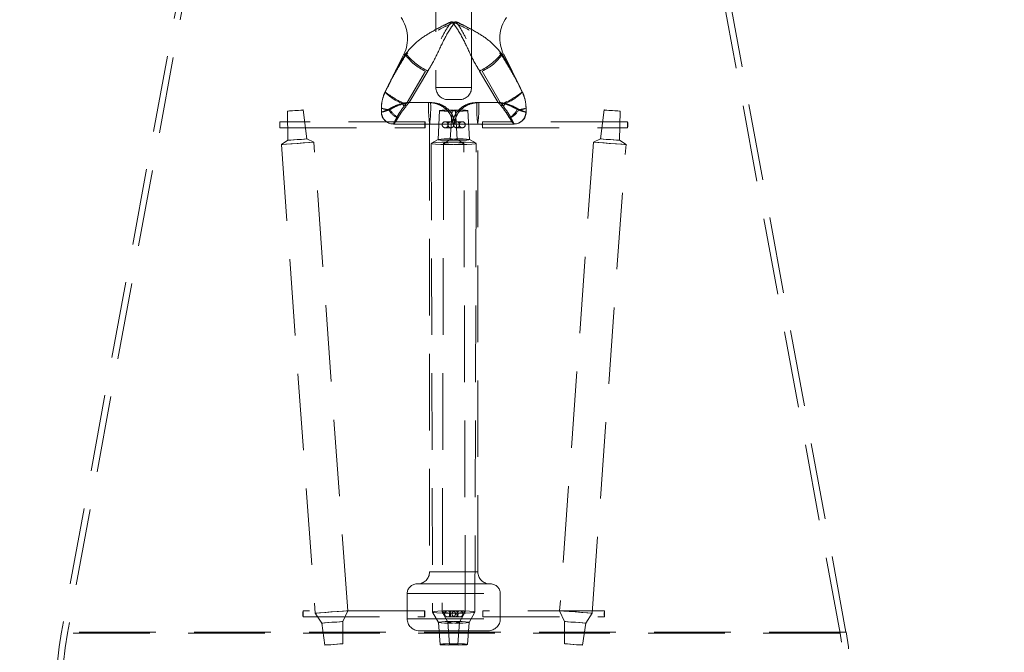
# Model space of a CAD drawing. Header units: millimetres. Extents: x 373 to 928, y 275 to 747.
# Tile 65 of 117: x 674 to 690, y 369 to 379. Entities that reach past the tile are written whole.
import ezdxf

# ---------------------------------------------------------------- set-up
doc = ezdxf.new("R2010")
doc.units = ezdxf.units.MM
doc.linetypes.add('HIDDEN', pattern=[1.905, 1.27, -0.635])
doc.styles.add('SLDTEXTSTYLE0', font='TXT', dxfattribs={"width": 0.75})
doc.dimstyles.new('SLDDIMSTYLE0', dxfattribs={"dimtxt": 3.5, "dimasz": 3.556, "dimexe": 0, "dimexo": 0.0625, "dimgap": 0.875, "dimtad": 1, "dimdec": 0, "dimlfac": 5, "dimrnd": 1e-09, "dimzin": 12, "dimdsep": 46, "dimtxsty": 'SLDTEXTSTYLE0', "dimblk1": 'CLOSED', "dimblk2": 'CLOSED', "dimsah": 1, "dimcen": 0.09, "dimadec": 0, "dimazin": 3, "dimtfac": 1, "dimtdec": 0, "dimtofl": 0, "dimtmove": 0, "dimatfit": 3, "dimldrblk": 'CLOSED', "dimfxl": 0, "dimfrac": 2, "dimtolj": 1, "dimtzin": 12, "dimarcsym": 0})

# ---------------------------------------------------------------- blocks, each defined once
blk = doc.blocks.new('_Closed')
at = {"color": 0, "linetype": 'ByBlock', "lineweight": -2}
for p, q in [((-1, 0.166667), (0, 0)), ((-1, 0.166667), (-1, -0.166667)), ((0, 0), (-1, -0.166667)), ((0, 0), (-1, 0))]:
    blk.add_line(p, q, dxfattribs=at)
blk = doc.blocks.new('_D')
at = {"color": 7, "linetype": 'Continuous', "lineweight": 0}
for p, q in [((715.474, 535.198), (750.697, 535.198)), ((749.697, 535.198), (749.697, 275.227)), ((668.671, 275.227), (750.697, 275.227))]:
    blk.add_line(p, q, dxfattribs=at)
at = {"color": 7, "linetype": 'Continuous', "lineweight": 18, "xscale": 3.556, "yscale": 3.556}
for p, rotation in [((749.697, 535.198, -1.633), 90.0000000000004), ((749.697, 275.227, -1.633), 270.0000000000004)]:
    blk.add_blockref('_Closed', p, dxfattribs=dict(at, rotation=rotation))
at = {"color": 7, "linetype": 'Continuous', "lineweight": 18, "insert": (745.185, 417.729), "char_height": 3.5, "attachment_point": 1, "rotation": 90, "style": 'SLDTEXTSTYLE0'}
blk.add_mtext('1300', dxfattribs=at)

msp = doc.modelspace()

# ---------------------------------------------------------------- linework, layer by layer
at = {"color": 7, "linetype": 'HIDDEN', "lineweight": 18}
for p, q in [((680.462, 385.943), (680.462, 378.033)), ((681.053, 378.033), (681.053, 385.943)), ((677.046, 384.172), (674.257, 369.007)), ((677.144, 384.154), (674.356, 368.989)), ((687.159, 368.989), (684.37, 384.154)), ((687.257, 369.007), (684.469, 384.172)), ((679.93, 378.584), (679.657, 378.034)), ((679.972, 378.584), (679.93, 378.584)), ((681.542, 378.584), (681.584, 378.584)), ((681.864, 378.021), (681.585, 378.584)), ((680.287, 378.307), (679.986, 377.784)), ((680.019, 377.784), (680.327, 378.307)), ((681.496, 377.784), (681.187, 378.307)), ((681.228, 378.307), (681.529, 377.784)), ((680.462, 378.033), (681.053, 378.033)), ((679.62, 377.959), (679.622, 377.959)), ((681.895, 377.959), (681.864, 378.021)), ((681.895, 377.959), (681.868, 378.013)), ((681.895, 377.959), (681.892, 377.959)), ((679.986, 377.784), (680.342, 377.784)), ((680.375, 377.784), (680.019, 377.784)), ((680.853, 377.833), (680.662, 377.833)), ((681.14, 377.784), (681.496, 377.784)), ((681.529, 377.784), (681.173, 377.784)), ((678.001, 377.642), (678.01, 377.158)), ((678.325, 377.181), (678.264, 377.661)), ((679.558, 377.628), (679.558, 377.693)), ((679.558, 377.693), (679.559, 377.693)), ((679.558, 377.628), (679.558, 377.628)), ((679.558, 377.628), (679.559, 377.628)), ((679.558, 377.628), (679.558, 377.627)), ((679.559, 377.693), (679.559, 377.628)), ((679.561, 377.627), (679.559, 377.628)), ((680.522, 377.651), (680.497, 377.169)), ((680.729, 377.652), (680.701, 377.17)), ((680.813, 377.17), (680.786, 377.652)), ((681.017, 377.169), (680.993, 377.651)), ((681.956, 377.628), (681.953, 377.627)), ((681.956, 377.693), (681.956, 377.628)), ((681.957, 377.693), (681.956, 377.693)), ((681.957, 377.628), (681.956, 377.628)), ((681.957, 377.628), (681.957, 377.693)), ((681.957, 377.628), (681.957, 377.628)), ((683.25, 377.661), (683.19, 377.181)), ((683.505, 377.158), (683.514, 377.642)), ((680.281, 377.466), (677.876, 377.466)), ((680.357, 377.428), (679.758, 377.428)), ((680.742, 377.428), (680.357, 377.428)), ((680.357, 377.428), (680.357, 370.004)), ((680.71, 377.466), (680.616, 377.466)), ((681.155, 377.428), (680.742, 377.428)), ((680.899, 377.466), (680.804, 377.466)), ((681.755, 377.428), (681.155, 377.428)), ((681.157, 370.004), (681.157, 377.428)), ((683.639, 377.466), (681.233, 377.466)), ((681.756, 377.428), (681.755, 377.428)), ((681.757, 377.428), (681.756, 377.428)), ((677.876, 377.366), (680.281, 377.366)), ((680.616, 377.366), (680.71, 377.366)), ((680.804, 377.366), (680.899, 377.366)), ((681.233, 377.366), (683.639, 377.366)), ((678.01, 377.158), (677.902, 377.088)), ((677.902, 377.088), (678.463, 369.32)), ((678.441, 377.127), (678.325, 377.181)), ((679.002, 369.359), (678.441, 377.127)), ((680.385, 377.106), (680.407, 369.339)), ((680.499, 377.17), (680.388, 377.109)), ((680.589, 377.108), (680.567, 369.34)), ((680.703, 377.171), (680.591, 377.111)), ((680.923, 377.111), (680.812, 377.171)), ((680.948, 369.34), (680.926, 377.108)), ((681.127, 377.109), (681.016, 377.17)), ((681.107, 369.339), (681.129, 377.106)), ((683.073, 377.127), (682.512, 369.359)), ((683.051, 369.32), (683.612, 377.088)), ((683.19, 377.181), (683.073, 377.127)), ((683.612, 377.088), (683.505, 377.158)), ((680.358, 370.004), (681.157, 370.004)), ((681.369, 369.804), (680.146, 369.804)), ((679.986, 369.644), (679.986, 369.228)), ((679.987, 369.644), (681.528, 369.644)), ((681.529, 369.228), (681.529, 369.644)), ((680.275, 369.357), (678.26, 369.357)), ((678.26, 369.257), (680.275, 369.257)), ((678.463, 369.32), (678.571, 369.155)), ((678.919, 369.18), (679.002, 369.359)), ((679.987, 369.228), (681.528, 369.228)), ((680.407, 369.338), (680.504, 369.167)), ((680.567, 369.34), (680.662, 369.168)), ((680.736, 369.357), (680.656, 369.357)), ((680.656, 369.257), (680.736, 369.257)), ((680.858, 369.357), (680.779, 369.357)), ((680.779, 369.257), (680.858, 369.257)), ((680.852, 369.168), (680.948, 369.34)), ((681.011, 369.167), (681.107, 369.338)), ((683.254, 369.357), (681.24, 369.357)), ((681.24, 369.257), (683.254, 369.257)), ((682.512, 369.359), (682.595, 369.18)), ((682.944, 369.155), (683.051, 369.32)), ((678.571, 369.155), (678.624, 368.791)), ((678.919, 368.812), (678.919, 369.18)), ((680.503, 369.167), (680.531, 368.801)), ((680.662, 369.168), (680.688, 368.802)), ((680.827, 368.802), (680.853, 369.168)), ((680.984, 368.801), (681.011, 369.167)), ((682.595, 369.18), (682.595, 368.812)), ((682.891, 368.791), (682.944, 369.155)), ((687.252, 369.007), (674.262, 369.007)), ((687.154, 368.989), (674.361, 368.989)), ((681.329, 369.028), (680.186, 369.028))]:
    msp.add_line(p, q, dxfattribs=at)
at = {"color": 7, "linetype": 'HIDDEN', "lineweight": 18, "flags": 128}
for points in [[(678.001, 377.642), (678.013, 377.643), (678.043, 377.645), (678.087, 377.648), (678.138, 377.651), (678.188, 377.655), (678.229, 377.658), (678.256, 377.66), (678.264, 377.661), (678.252, 377.66), (678.222, 377.658), (678.178, 377.655), (678.127, 377.651), (678.077, 377.648), (678.036, 377.645), (678.009, 377.643), (678.001, 377.642)], [(680.649, 377.642), (680.599, 377.643), (680.557, 377.645), (680.53, 377.648), (680.522, 377.651), (680.534, 377.655), (680.564, 377.658), (680.608, 377.66), (680.659, 377.661), (680.709, 377.66), (680.751, 377.658), (680.778, 377.655), (680.786, 377.651), (680.774, 377.648), (680.744, 377.645), (680.7, 377.643), (680.649, 377.642)], [(680.866, 377.642), (680.916, 377.643), (680.958, 377.645), (680.985, 377.648), (680.993, 377.651), (680.981, 377.655), (680.95, 377.658), (680.906, 377.66), (680.856, 377.661), (680.805, 377.66), (680.764, 377.658), (680.737, 377.655), (680.729, 377.651), (680.741, 377.648), (680.771, 377.645), (680.815, 377.643), (680.866, 377.642)], [(683.514, 377.642), (683.502, 377.643), (683.471, 377.645), (683.428, 377.648), (683.377, 377.651), (683.327, 377.655), (683.285, 377.658), (683.258, 377.66), (683.25, 377.661), (683.262, 377.66), (683.293, 377.658), (683.336, 377.655), (683.387, 377.651), (683.437, 377.648), (683.479, 377.645), (683.506, 377.643), (683.514, 377.642)], [(677.874, 377.416), (677.874, 377.435), (677.875, 377.452), (677.875, 377.462), (677.876, 377.466), (677.877, 377.462), (677.877, 377.452), (677.878, 377.435), (677.878, 377.416), (677.878, 377.397), (677.877, 377.381), (677.877, 377.37), (677.876, 377.366), (677.875, 377.37), (677.875, 377.381), (677.874, 377.397), (677.874, 377.416)], [(680.279, 377.416), (680.279, 377.435), (680.28, 377.452), (680.281, 377.462), (680.281, 377.466), (680.282, 377.462), (680.283, 377.452), (680.283, 377.435), (680.283, 377.416), (680.283, 377.397), (680.283, 377.381), (680.282, 377.37), (680.281, 377.366), (680.281, 377.37), (680.28, 377.381), (680.279, 377.397), (680.279, 377.416)], [(681.235, 377.416), (681.235, 377.435), (681.235, 377.452), (681.234, 377.462), (681.233, 377.466), (681.233, 377.462), (681.232, 377.452), (681.232, 377.435), (681.231, 377.416), (681.232, 377.397), (681.232, 377.381), (681.233, 377.37), (681.233, 377.366), (681.234, 377.37), (681.235, 377.381), (681.235, 377.397), (681.235, 377.416)], [(683.64, 377.416), (683.64, 377.435), (683.64, 377.452), (683.639, 377.462), (683.639, 377.466), (683.638, 377.462), (683.637, 377.452), (683.637, 377.435), (683.637, 377.416), (683.637, 377.397), (683.637, 377.381), (683.638, 377.37), (683.639, 377.366), (683.639, 377.37), (683.64, 377.381), (683.64, 377.397), (683.64, 377.416)], [(677.903, 377.088), (677.927, 377.089), (677.989, 377.093), (678.079, 377.1), (678.182, 377.107), (678.285, 377.115), (678.37, 377.121), (678.425, 377.125), (678.441, 377.127), (678.417, 377.125), (678.355, 377.121), (678.265, 377.115), (678.161, 377.107), (678.059, 377.1), (677.974, 377.093), (677.919, 377.089), (677.903, 377.088)], [(678.01, 377.158), (678.024, 377.159), (678.06, 377.161), (678.113, 377.165), (678.174, 377.169), (678.233, 377.174), (678.283, 377.177), (678.315, 377.18), (678.325, 377.181), (678.31, 377.18), (678.274, 377.177), (678.222, 377.174), (678.161, 377.169), (678.101, 377.165), (678.052, 377.161), (678.02, 377.159), (678.01, 377.158)], [(680.645, 377.088), (680.542, 377.089), (680.457, 377.093), (680.402, 377.1), (680.386, 377.107), (680.41, 377.115), (680.472, 377.121), (680.562, 377.125), (680.666, 377.127), (680.769, 377.125), (680.854, 377.121), (680.909, 377.115), (680.925, 377.107), (680.901, 377.1), (680.839, 377.093), (680.749, 377.089), (680.645, 377.088)], [(680.649, 377.158), (680.589, 377.159), (680.539, 377.161), (680.507, 377.165), (680.497, 377.169), (680.512, 377.174), (680.548, 377.177), (680.601, 377.18), (680.661, 377.181), (680.721, 377.18), (680.771, 377.177), (680.803, 377.174), (680.813, 377.169), (680.799, 377.165), (680.762, 377.161), (680.71, 377.159), (680.649, 377.158)], [(680.87, 377.088), (680.972, 377.089), (681.058, 377.093), (681.113, 377.1), (681.129, 377.107), (681.105, 377.115), (681.043, 377.121), (680.953, 377.125), (680.849, 377.127), (680.746, 377.125), (680.661, 377.121), (680.606, 377.115), (680.589, 377.107), (680.614, 377.1), (680.676, 377.093), (680.766, 377.089), (680.87, 377.088)], [(680.866, 377.158), (680.925, 377.159), (680.975, 377.161), (681.008, 377.165), (681.017, 377.169), (681.003, 377.174), (680.967, 377.177), (680.914, 377.18), (680.853, 377.181), (680.793, 377.18), (680.743, 377.177), (680.711, 377.174), (680.702, 377.169), (680.716, 377.165), (680.752, 377.161), (680.805, 377.159), (680.866, 377.158)], [(683.612, 377.088), (683.587, 377.089), (683.526, 377.093), (683.436, 377.1), (683.332, 377.107), (683.23, 377.115), (683.145, 377.121), (683.09, 377.125), (683.074, 377.127), (683.098, 377.125), (683.16, 377.121), (683.25, 377.115), (683.353, 377.107), (683.456, 377.1), (683.541, 377.093), (683.596, 377.089), (683.612, 377.088)], [(683.505, 377.158), (683.49, 377.159), (683.454, 377.161), (683.402, 377.165), (683.341, 377.169), (683.281, 377.174), (683.232, 377.177), (683.199, 377.18), (683.19, 377.181), (683.204, 377.18), (683.24, 377.177), (683.293, 377.174), (683.353, 377.169), (683.413, 377.165), (683.463, 377.161), (683.495, 377.159), (683.505, 377.158)], [(678.259, 369.307), (678.259, 369.326), (678.259, 369.342), (678.26, 369.353), (678.26, 369.357), (678.261, 369.353), (678.262, 369.342), (678.262, 369.326), (678.262, 369.307), (678.262, 369.288), (678.262, 369.271), (678.261, 369.261), (678.26, 369.257), (678.26, 369.261), (678.259, 369.271), (678.259, 369.288), (678.259, 369.307)], [(678.463, 369.32), (678.488, 369.322), (678.55, 369.326), (678.639, 369.332), (678.743, 369.34), (678.846, 369.347), (678.931, 369.353), (678.986, 369.358), (679.002, 369.359), (678.978, 369.358), (678.916, 369.353), (678.826, 369.347), (678.722, 369.34), (678.62, 369.332), (678.535, 369.326), (678.48, 369.322), (678.463, 369.32)], [(680.273, 369.307), (680.273, 369.326), (680.274, 369.342), (680.274, 369.353), (680.275, 369.357), (680.276, 369.353), (680.276, 369.342), (680.277, 369.326), (680.277, 369.307), (680.277, 369.288), (680.276, 369.271), (680.276, 369.261), (680.275, 369.257), (680.274, 369.261), (680.274, 369.271), (680.273, 369.288), (680.273, 369.307)], [(680.667, 369.32), (680.564, 369.322), (680.479, 369.326), (680.424, 369.332), (680.407, 369.34), (680.432, 369.347), (680.494, 369.353), (680.584, 369.358), (680.688, 369.359), (680.791, 369.358), (680.876, 369.353), (680.931, 369.347), (680.948, 369.34), (680.923, 369.332), (680.861, 369.326), (680.771, 369.322), (680.667, 369.32)], [(680.848, 369.32), (680.95, 369.322), (681.036, 369.326), (681.091, 369.332), (681.107, 369.34), (681.083, 369.347), (681.021, 369.353), (680.931, 369.358), (680.826, 369.359), (680.724, 369.358), (680.639, 369.353), (680.583, 369.347), (680.567, 369.34), (680.592, 369.332), (680.654, 369.326), (680.744, 369.322), (680.848, 369.32)], [(681.241, 369.307), (681.241, 369.326), (681.241, 369.342), (681.24, 369.353), (681.24, 369.357), (681.239, 369.353), (681.238, 369.342), (681.238, 369.326), (681.238, 369.307), (681.238, 369.288), (681.238, 369.271), (681.239, 369.261), (681.24, 369.257), (681.24, 369.261), (681.241, 369.271), (681.241, 369.288), (681.241, 369.307)], [(683.051, 369.32), (683.027, 369.322), (682.965, 369.326), (682.875, 369.332), (682.771, 369.34), (682.669, 369.347), (682.584, 369.353), (682.529, 369.358), (682.512, 369.359), (682.537, 369.358), (682.599, 369.353), (682.689, 369.347), (682.793, 369.34), (682.895, 369.332), (682.98, 369.326), (683.035, 369.322), (683.051, 369.32)], [(683.256, 369.307), (683.256, 369.326), (683.256, 369.342), (683.255, 369.353), (683.254, 369.357), (683.253, 369.353), (683.253, 369.342), (683.252, 369.326), (683.252, 369.307), (683.252, 369.288), (683.253, 369.271), (683.253, 369.261), (683.254, 369.257), (683.255, 369.261), (683.256, 369.271), (683.256, 369.288), (683.256, 369.307)], [(678.571, 369.155), (678.587, 369.156), (678.627, 369.159), (678.685, 369.163), (678.752, 369.168), (678.818, 369.172), (678.873, 369.177), (678.908, 369.179), (678.919, 369.18), (678.903, 369.179), (678.863, 369.177), (678.805, 369.172), (678.738, 369.168), (678.672, 369.163), (678.617, 369.159), (678.582, 369.156), (678.571, 369.155)], [(680.671, 369.155), (680.605, 369.156), (680.55, 369.159), (680.514, 369.163), (680.504, 369.168), (680.52, 369.172), (680.56, 369.177), (680.618, 369.179), (680.685, 369.18), (680.751, 369.179), (680.806, 369.177), (680.842, 369.172), (680.852, 369.168), (680.837, 369.163), (680.796, 369.159), (680.738, 369.156), (680.671, 369.155)], [(680.843, 369.155), (680.91, 369.156), (680.965, 369.159), (681, 369.163), (681.011, 369.168), (680.995, 369.172), (680.955, 369.177), (680.897, 369.179), (680.83, 369.18), (680.764, 369.179), (680.708, 369.177), (680.673, 369.172), (680.662, 369.168), (680.678, 369.163), (680.718, 369.159), (680.776, 369.156), (680.843, 369.155)], [(682.943, 369.155), (682.928, 369.156), (682.888, 369.159), (682.83, 369.163), (682.763, 369.168), (682.697, 369.172), (682.642, 369.177), (682.606, 369.179), (682.596, 369.18), (682.611, 369.179), (682.651, 369.177), (682.709, 369.172), (682.776, 369.168), (682.842, 369.163), (682.897, 369.159), (682.933, 369.156), (682.943, 369.155)], [(678.624, 368.791), (678.638, 368.792), (678.671, 368.794), (678.721, 368.797), (678.777, 368.801), (678.833, 368.806), (678.88, 368.809), (678.91, 368.811), (678.919, 368.812), (678.906, 368.811), (678.872, 368.809), (678.823, 368.806), (678.766, 368.801), (678.71, 368.797), (678.663, 368.794), (678.633, 368.792), (678.624, 368.791)], [(680.673, 368.791), (680.617, 368.792), (680.57, 368.794), (680.54, 368.797), (680.531, 368.801), (680.545, 368.806), (680.579, 368.809), (680.628, 368.811), (680.685, 368.812), (680.741, 368.811), (680.788, 368.809), (680.818, 368.806), (680.827, 368.801), (680.813, 368.797), (680.78, 368.794), (680.73, 368.792), (680.673, 368.791)], [(680.841, 368.791), (680.898, 368.792), (680.944, 368.794), (680.974, 368.797), (680.983, 368.801), (680.97, 368.806), (680.936, 368.809), (680.887, 368.811), (680.83, 368.812), (680.774, 368.811), (680.727, 368.809), (680.697, 368.806), (680.688, 368.801), (680.701, 368.797), (680.735, 368.794), (680.784, 368.792), (680.841, 368.791)], [(682.891, 368.791), (682.877, 368.792), (682.843, 368.794), (682.794, 368.797), (682.737, 368.801), (682.681, 368.806), (682.635, 368.809), (682.605, 368.811), (682.596, 368.812), (682.609, 368.811), (682.643, 368.809), (682.692, 368.806), (682.749, 368.801), (682.805, 368.797), (682.851, 368.794), (682.882, 368.792), (682.891, 368.791)]]:
    msp.add_lwpolyline(points, dxfattribs=at)
at = {"color": 7, "linetype": 'HIDDEN', "lineweight": 18}
for centre in [(680.616, 377.416), (680.71, 377.416), (680.804, 377.416), (680.899, 377.416), (680.656, 369.307), (680.736, 369.307), (680.779, 369.307), (680.858, 369.307)]:
    msp.add_circle(centre, 0.05, dxfattribs=at)
at = {"color": 7, "linetype": 'Continuous', "lineweight": 25}
for start, end in [(96.3701, 245.1654), (0, 83.6299)]:
    msp.add_arc((680.757, 374.766), 25, start, end, dxfattribs=at)
at = {"color": 7, "linetype": 'HIDDEN', "lineweight": 18}
for centre, radius, start, end in [((680.757, 374.766), 24.6, 92.5629, 247.2618), ((680.757, 374.766), 24.6, 0, 87.4371), ((679.393, 378.851), 0.6, 333.5972, 34.8828), ((682.122, 378.851), 0.6, 145.1172, 206.4028), ((680.602, 379.023), 0.783, 214.1594, 246.2584), ((680.787, 379.263), 1.061, 219.799, 244.3098), ((680.727, 379.263), 1.061, 295.6902, 320.201), ((680.913, 379.023), 0.783, 293.7416, 325.8406), ((680.662, 378.033), 0.2, 180, 270), ((680.853, 378.033), 0.2, 270, 0), ((680.176, 378.49), 0.769, 223.6383, 249.4395), ((680.526, 379.113), 1.466, 231.9116, 246.3788), ((680.988, 379.113), 1.466, 293.6212, 308.0884), ((681.338, 378.49), 0.769, 290.5605, 316.3617), ((680.917, 378.35), 1.165, 209.856, 212.5445), ((681.593, 378.726), 1.91, 210.0343, 211.6672), ((682.52, 377.702), 2.18, 177.8339, 187.2044), ((678.196, 377.702), 2.18, 352.7956, 2.1661), ((683.318, 377.702), 2.18, 177.8339, 187.2044), ((678.994, 377.702), 2.18, 352.7956, 2.1661), ((679.921, 378.726), 1.91, 328.3328, 329.9657), ((680.598, 378.35), 1.165, 327.4555, 330.144), ((679.659, 377.896), 0.227, 243.5299, 274.9962), ((679.758, 377.628), 0.2, 179.9874, 269.9874), ((679.758, 377.628), 0.2, 180.1012, 270), ((679.758, 377.628), 0.2, 180.2467, 269.9679), ((679.693, 378.071), 0.402, 250.4847, 271.3928), ((679.759, 377.628), 0.2, 179.9654, 269.9654), ((679.761, 377.628), 0.199, 180.0497, 269.7717), ((679.958, 377.811), 0.313, 206.9108, 242.4167), ((679.998, 377.826), 0.334, 207.9245, 240.9686), ((681.516, 377.826), 0.334, 299.0314, 332.0755), ((681.557, 377.811), 0.313, 297.5833, 333.0892), ((681.754, 377.628), 0.199, 270.2283, 359.9503), ((681.756, 377.628), 0.2, 270.0346, 0.0346), ((681.757, 377.628), 0.2, 270.0126, 0.0126), ((681.757, 377.628), 0.2, 270, 359.8881), ((681.757, 377.628), 0.2, 270.0321, 359.7533), ((681.821, 378.071), 0.402, 268.6072, 289.5153), ((681.856, 377.896), 0.227, 265.0038, 296.4701), ((680.157, 370.004), 0.2, 270, 0), ((681.357, 370.004), 0.2, 180, 270), ((680.146, 369.644), 0.16, 90, 180), ((681.369, 369.644), 0.16, 0, 90), ((680.186, 369.228), 0.2, 180, 270), ((681.329, 369.228), 0.2, 270, 0), ((678.924, 368.149), 4.745, 169.5807, 265.0349), ((678.924, 368.149), 4.645, 169.5807, 265.4656), ((682.591, 368.149), 4.645, 274.5344, 10.4193), ((682.591, 368.149), 4.745, 274.9651, 10.4193)]:
    msp.add_arc(centre, radius, start, end, dxfattribs=at)
for points, knots in [([(679.954, 378.584), (680.008, 378.648), (680.116, 378.776), (680.325, 378.924), (680.535, 379.035), (680.663, 379.099), (680.703, 379.116), (680.713, 379.12), (680.721, 379.122), (680.728, 379.122), (680.736, 379.12), (680.756, 379.113), (680.83, 379.078), (681.04, 378.976), (681.284, 378.839), (681.449, 378.692), (681.518, 378.612), (681.542, 378.584)], [0, 0, 0, 0, 0.148395, 0.29591, 0.436711, 0.484788, 0.491327, 0.49453, 0.498299, 0.502772, 0.503275, 0.509263, 0.529822, 0.612112, 0.823863, 0.93828, 1, 1, 1, 1]), ([(681.56, 378.584), (681.506, 378.648), (681.398, 378.776), (681.19, 378.924), (680.979, 379.035), (680.851, 379.099), (680.812, 379.116), (680.802, 379.12), (680.794, 379.122), (680.787, 379.122), (680.778, 379.12), (680.759, 379.113), (680.685, 379.078), (680.475, 378.976), (680.231, 378.839), (680.066, 378.692), (679.997, 378.612), (679.972, 378.584)], [0, 0, 0, 0, 0.148395, 0.29591, 0.436711, 0.484788, 0.491327, 0.49453, 0.498299, 0.502772, 0.503275, 0.509263, 0.529822, 0.612112, 0.823863, 0.93828, 1, 1, 1, 1]), ([(681.187, 378.307), (681.162, 378.348), (681.078, 378.483), (680.971, 378.724), (680.86, 378.942), (680.773, 379.066), (680.743, 379.104), (680.731, 379.116), (680.727, 379.118), (680.724, 379.118), (680.721, 379.118), (680.718, 379.115), (680.712, 379.11), (680.691, 379.084), (680.627, 378.991), (680.491, 378.731), (680.371, 378.481), (680.287, 378.307)], [0, 0, 0, 0, 0.075592, 0.247022, 0.418228, 0.472584, 0.492695, 0.497896, 0.499261, 0.50033, 0.501388, 0.504355, 0.507231, 0.513488, 0.560792, 0.693277, 1, 1, 1, 1]), ([(680.327, 378.307), (680.353, 378.348), (680.436, 378.483), (680.544, 378.724), (680.655, 378.942), (680.741, 379.066), (680.772, 379.104), (680.783, 379.116), (680.788, 379.118), (680.79, 379.118), (680.794, 379.118), (680.797, 379.115), (680.802, 379.11), (680.824, 379.084), (680.887, 378.991), (681.023, 378.731), (681.144, 378.481), (681.228, 378.307)], [0, 0, 0, 0, 0.075592, 0.247022, 0.418228, 0.472584, 0.492695, 0.497896, 0.499261, 0.50033, 0.501388, 0.504355, 0.507231, 0.513488, 0.560792, 0.693277, 1, 1, 1, 1]), ([(679.972, 378.584), (679.912, 378.487), (679.789, 378.291), (679.678, 378.071), (679.622, 377.959)], [0, 0, 0, 0, 0.492821, 1, 1, 1, 1]), ([(679.671, 378.061), (679.712, 378.144), (679.802, 378.329), (679.9, 378.494), (679.954, 378.584)], [0, 0, 0, 0, 0.452901, 1, 1, 1, 1]), ([(681.542, 378.584), (681.603, 378.487), (681.726, 378.291), (681.836, 378.071), (681.892, 377.959)], [0, 0, 0, 0, 0.492821, 1, 1, 1, 1]), ([(681.832, 378.084), (681.8, 378.15), (681.713, 378.327), (681.619, 378.485), (681.56, 378.584)], [0, 0, 0, 0, 0.374253, 1, 1, 1, 1]), ([(679.62, 377.959), (679.629, 377.978), (679.646, 378.012), (679.663, 378.046), (679.671, 378.061)], [0, 0, 0, 0, 0.5492, 1, 1, 1, 1]), ([(679.558, 377.693), (679.563, 377.761), (679.571, 377.853), (679.61, 377.937), (679.62, 377.959)], [0, 0, 0, 0, 0.73249, 1, 1, 1, 1]), ([(679.622, 377.959), (679.597, 377.896), (679.563, 377.81), (679.56, 377.717), (679.559, 377.693)], [0, 0, 0, 0, 0.731963, 1, 1, 1, 1]), ([(681.892, 377.959), (681.917, 377.896), (681.952, 377.81), (681.955, 377.717), (681.956, 377.693)], [0, 0, 0, 0, 0.731963, 1, 1, 1, 1]), ([(681.957, 377.693), (681.951, 377.761), (681.943, 377.853), (681.905, 377.937), (681.895, 377.959)], [0, 0, 0, 0, 0.7324901, 1, 1, 1, 1]), ([(679.679, 377.67), (679.706, 377.687), (679.77, 377.726), (679.857, 377.754), (679.906, 377.77)], [0, 0, 0, 0, 0.433169, 1, 1, 1, 1]), ([(679.939, 377.77), (679.889, 377.754), (679.801, 377.726), (679.733, 377.687), (679.703, 377.67)], [0, 0, 0, 0, 0.566831, 1, 1, 1, 1]), ([(679.813, 377.534), (679.826, 377.56), (679.857, 377.618), (679.907, 377.685), (679.935, 377.723)], [0, 0, 0, 0, 0.434059, 1, 1, 1, 1]), ([(679.836, 377.534), (679.851, 377.56), (679.886, 377.618), (679.938, 377.685), (679.967, 377.723)], [0, 0, 0, 0, 0.434059, 1, 1, 1, 1]), ([(679.906, 377.77), (679.919, 377.772), (679.939, 377.776), (679.962, 377.78), (679.973, 377.782), (679.98, 377.783), (679.983, 377.784), (679.985, 377.784), (679.986, 377.784)], [0, 0, 0, 0, 0.490338, 0.738181, 0.865232, 0.930595, 0.977359, 1, 1, 1, 1]), ([(679.935, 377.723), (679.943, 377.733), (679.956, 377.749), (679.971, 377.766), (679.978, 377.775), (679.982, 377.78), (679.984, 377.782), (679.985, 377.784), (679.986, 377.784)], [0, 0, 0, 0, 0.5025158, 0.7500447, 0.8741092, 0.9365557, 0.9774303, 1, 1, 1, 1]), ([(680.019, 377.784), (680.018, 377.784), (680.017, 377.784), (680.013, 377.783), (680.007, 377.782), (679.995, 377.78), (679.972, 377.776), (679.952, 377.772), (679.939, 377.77)], [0, 0, 0, 0, 0.022641, 0.069405, 0.134768, 0.261819, 0.509662, 1, 1, 1, 1]), ([(680.019, 377.784), (680.019, 377.784), (680.018, 377.782), (680.015, 377.78), (680.011, 377.775), (680.004, 377.766), (679.989, 377.749), (679.976, 377.733), (679.967, 377.723)], [0, 0, 0, 0, 0.02257, 0.063444, 0.125891, 0.249955, 0.497484, 1, 1, 1, 1]), ([(680.342, 377.784), (680.38, 377.781), (680.461, 377.775), (680.577, 377.723), (680.658, 377.65), (680.704, 377.58), (680.724, 377.533), (680.734, 377.493), (680.739, 377.467), (680.741, 377.449), (680.741, 377.441), (680.741, 377.437), (680.741, 377.436), (680.741, 377.433), (680.741, 377.432), (680.742, 377.431), (680.742, 377.43), (680.742, 377.429), (680.742, 377.428)], [0, 0, 0, 0, 0.191655, 0.414167, 0.629893, 0.73415, 0.836998, 0.887902, 0.943758, 0.971852, 0.981792, 0.981881, 0.989902, 0.989979, 0.995659, 0.995715, 0.997136, 1, 1, 1, 1]), ([(680.773, 377.428), (680.773, 377.429), (680.773, 377.43), (680.773, 377.431), (680.773, 377.432), (680.773, 377.433), (680.773, 377.436), (680.773, 377.437), (680.773, 377.441), (680.772, 377.449), (680.771, 377.467), (680.766, 377.493), (680.755, 377.533), (680.736, 377.58), (680.69, 377.65), (680.61, 377.723), (680.495, 377.775), (680.413, 377.781), (680.375, 377.784)], [0, 0, 0, 0, 0.002864, 0.004285, 0.004341, 0.010021, 0.010098, 0.018119, 0.018208, 0.028148, 0.056242, 0.112098, 0.163002, 0.26585, 0.370107, 0.585833, 0.808345, 1, 1, 1, 1]), ([(680.742, 377.428), (680.742, 377.429), (680.742, 377.43), (680.742, 377.431), (680.742, 377.432), (680.742, 377.433), (680.742, 377.436), (680.742, 377.437), (680.742, 377.441), (680.742, 377.449), (680.744, 377.467), (680.749, 377.493), (680.759, 377.533), (680.779, 377.58), (680.824, 377.65), (680.905, 377.723), (681.02, 377.775), (681.102, 377.781), (681.14, 377.784)], [0, 0, 0, 0, 0.002864, 0.004285, 0.004341, 0.010021, 0.010098, 0.018119, 0.018208, 0.028148, 0.056242, 0.112098, 0.163002, 0.26585, 0.370107, 0.585833, 0.808345, 1, 1, 1, 1]), ([(681.173, 377.784), (681.135, 377.781), (681.053, 377.775), (680.937, 377.723), (680.856, 377.65), (680.811, 377.58), (680.791, 377.533), (680.78, 377.493), (680.776, 377.467), (680.774, 377.449), (680.774, 377.441), (680.773, 377.437), (680.773, 377.436), (680.773, 377.433), (680.773, 377.432), (680.773, 377.431), (680.773, 377.43), (680.773, 377.429), (680.773, 377.428)], [0, 0, 0, 0, 0.1916549, 0.4141675, 0.6298934, 0.7341499, 0.8369984, 0.8879024, 0.9437584, 0.9718519, 0.9817916, 0.9818806, 0.9899022, 0.9899791, 0.9956588, 0.9957148, 0.9971361, 1, 1, 1, 1]), ([(681.575, 377.77), (681.562, 377.772), (681.543, 377.776), (681.52, 377.78), (681.508, 377.782), (681.502, 377.783), (681.498, 377.784), (681.496, 377.784), (681.496, 377.784)], [0, 0, 0, 0, 0.490338, 0.738181, 0.865232, 0.930595, 0.977359, 1, 1, 1, 1]), ([(681.548, 377.723), (681.539, 377.733), (681.526, 377.749), (681.511, 377.766), (681.503, 377.775), (681.499, 377.78), (681.497, 377.782), (681.496, 377.784), (681.496, 377.784)], [0, 0, 0, 0, 0.5025158, 0.7500447, 0.8741092, 0.9365557, 0.9774303, 1, 1, 1, 1]), ([(681.608, 377.77), (681.595, 377.772), (681.576, 377.776), (681.553, 377.78), (681.541, 377.782), (681.535, 377.783), (681.531, 377.784), (681.529, 377.784), (681.529, 377.784)], [0, 0, 0, 0, 0.490338, 0.738181, 0.865232, 0.930595, 0.977359, 1, 1, 1, 1]), ([(681.58, 377.723), (681.571, 377.733), (681.559, 377.749), (681.544, 377.766), (681.536, 377.775), (681.533, 377.78), (681.53, 377.782), (681.529, 377.784), (681.529, 377.784)], [0, 0, 0, 0, 0.5025158, 0.7500447, 0.8741092, 0.9365557, 0.9774303, 1, 1, 1, 1]), ([(681.679, 377.534), (681.663, 377.56), (681.628, 377.618), (681.577, 377.685), (681.548, 377.723)], [0, 0, 0, 0, 0.434059, 1, 1, 1, 1]), ([(681.812, 377.67), (681.782, 377.687), (681.714, 377.726), (681.625, 377.754), (681.575, 377.77)], [0, 0, 0, 0, 0.433169, 1, 1, 1, 1]), ([(681.702, 377.534), (681.689, 377.56), (681.658, 377.618), (681.608, 377.685), (681.58, 377.723)], [0, 0, 0, 0, 0.434059, 1, 1, 1, 1]), ([(681.836, 377.67), (681.808, 377.687), (681.744, 377.726), (681.657, 377.754), (681.608, 377.77)], [0, 0, 0, 0, 0.4331689, 1, 1, 1, 1]), ([(679.558, 377.627), (679.561, 377.627), (679.567, 377.627), (679.603, 377.639), (679.652, 377.659), (679.679, 377.67)], [0, 0, 0, 0, 0.230431, 0.580076, 1, 1, 1, 1]), ([(679.703, 377.67), (679.674, 377.659), (679.62, 377.639), (679.576, 377.627), (679.566, 377.627), (679.561, 377.627)], [0, 0, 0, 0, 0.419924, 0.769569, 1, 1, 1, 1]), ([(681.953, 377.627), (681.949, 377.627), (681.938, 377.627), (681.895, 377.639), (681.841, 377.659), (681.812, 377.67)], [0, 0, 0, 0, 0.230431, 0.580076, 1, 1, 1, 1]), ([(681.957, 377.627), (681.954, 377.627), (681.948, 377.627), (681.912, 377.639), (681.863, 377.659), (681.836, 377.67)], [0, 0, 0, 0, 0.2304313, 0.5800759, 1, 1, 1, 1]), ([(679.813, 377.534), (679.8, 377.509), (679.777, 377.464), (679.76, 377.433), (679.759, 377.43), (679.758, 377.428)], [0, 0, 0, 0, 0.419181, 0.768844, 1, 1, 1, 1]), ([(679.76, 377.428), (679.762, 377.43), (679.769, 377.433), (679.793, 377.464), (679.821, 377.509), (679.836, 377.534)], [0, 0, 0, 0, 0.2311565, 0.5808186, 1, 1, 1, 1]), ([(681.755, 377.428), (681.752, 377.43), (681.746, 377.433), (681.722, 377.464), (681.694, 377.509), (681.679, 377.534)], [0, 0, 0, 0, 0.231156, 0.580819, 1, 1, 1, 1]), ([(681.702, 377.534), (681.715, 377.509), (681.738, 377.464), (681.754, 377.433), (681.756, 377.43), (681.757, 377.428)], [0, 0, 0, 0, 0.419181, 0.768844, 1, 1, 1, 1])]:
    msp.add_open_spline(points, degree=3, knots=knots, dxfattribs=at)

# ---------------------------------------------------------------- dimensions: what is measured, and where the dimension line sits
at = {"color": 7, "linetype": 'Continuous', "lineweight": 18}
dim = msp.add_linear_dim(base=(749.697, 275.227), p1=(714.474, 535.198), p2=(667.671, 275.227), angle=90, dimstyle='SLDDIMSTYLE0', dxfattribs=at)
dim.commit()
dim.dimension.update_dxf_attribs({"geometry": '_D', "text_midpoint": (749.697, 422.901), "dimtype": 160})

doc.saveas('drawing.dxf')
